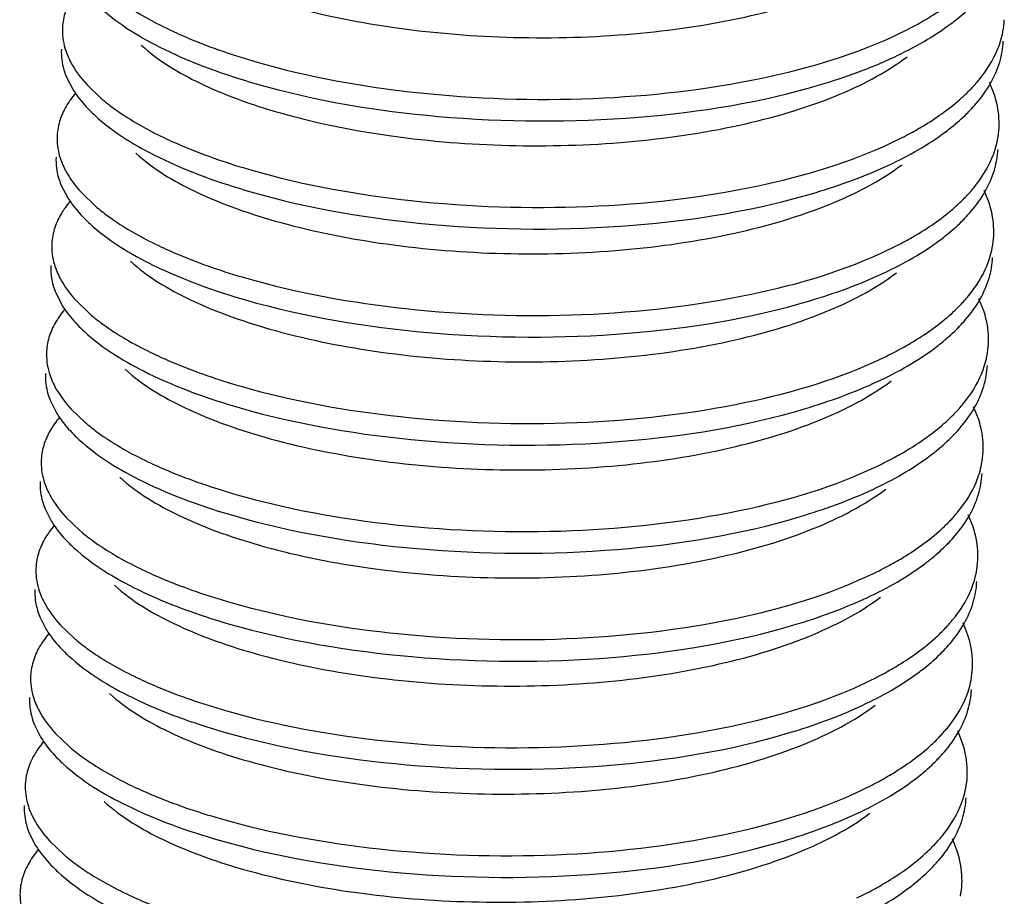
# Model space of a CAD drawing. Header units: millimetres. Extents: x -24622 to 2009, y -1603 to 2074.
# Tile 122 of 256: x -1397.91 to -1393.72, y 1066.29 to 1070.02. Entities that reach past the tile are written whole.
import ezdxf

# ---------------------------------------------------------------- set-up
doc = ezdxf.new("R2010")
doc.units = ezdxf.units.MM

msp = doc.modelspace()

# ---------------------------------------------------------------- linework, layer by layer
at = {"color": 7, "linetype": 'Continuous'}
for p, q in [((-1397.7072, 1069.7738), (-1397.6798, 1069.7204)), ((-1393.7595, 1069.6967), (-1393.7801, 1069.7484)), ((-1397.619, 1069.7389), (-1397.5601, 1069.6823)), ((-1397.7297, 1069.3142), (-1397.7023, 1069.2607)), ((-1397.6415, 1069.2792), (-1397.5826, 1069.2227)), ((-1393.782, 1069.2371), (-1393.8027, 1069.2888)), ((-1397.7523, 1068.8545), (-1397.7249, 1068.8011)), ((-1397.6641, 1068.8196), (-1397.6051, 1068.763)), ((-1393.8046, 1068.7775), (-1393.8252, 1068.8291)), ((-1397.7748, 1068.3949), (-1397.7474, 1068.3415)), ((-1397.6866, 1068.36), (-1397.6277, 1068.3034)), ((-1393.8271, 1068.3179), (-1393.8477, 1068.3695)), ((-1397.7973, 1067.9353), (-1397.7699, 1067.8818)), ((-1397.7091, 1067.9004), (-1397.6502, 1067.8438)), ((-1393.8496, 1067.8582), (-1393.8703, 1067.9099)), ((-1397.8199, 1067.4757), (-1397.7925, 1067.4222)), ((-1397.7317, 1067.4407), (-1397.6728, 1067.3842)), ((-1393.8722, 1067.3986), (-1393.8928, 1067.4502)), ((-1397.8424, 1067.016), (-1397.815, 1066.9626)), ((-1397.7542, 1066.9811), (-1397.6953, 1066.9245)), ((-1393.8947, 1066.939), (-1393.9154, 1066.9906)), ((-1397.865, 1066.5564), (-1397.8376, 1066.503)), ((-1397.7767, 1066.5215), (-1397.7178, 1066.4649)), ((-1393.9173, 1066.4793), (-1393.9379, 1066.531))]:
    msp.add_line(p, q, dxfattribs=at)
for centre, radius, start, end in [((-1394.8639, 1071.4144), 1.6165, 295.6486, 298.4696), ((-1394.0864, 1070.0342), 0.3696, 349.088, 357.1835), ((-1397.3522, 1069.436), 0.4139, 139.821, 144.6456), ((-1394.4133, 1070.2558), 0.7696, 312.0888, 315.9431), ((-1397.0318, 1070.299), 0.8121, 229.4182, 230.5251), ((-1397.1218, 1070.1116), 0.6838, 224.8372, 227.3741), ((-1394.3894, 1070.1357), 0.7296, 314.6681, 316.2816), ((-1394.8865, 1070.9547), 1.6165, 295.6486, 298.4696), ((-1394.1089, 1069.5746), 0.3696, 349.088, 357.1835), ((-1397.3747, 1068.9764), 0.4139, 139.821, 144.6456), ((-1394.4358, 1069.7962), 0.7696, 312.0888, 315.9431), ((-1397.0543, 1069.8394), 0.8121, 229.4182, 230.5251), ((-1397.1443, 1069.6519), 0.6838, 224.8372, 227.3741), ((-1394.412, 1069.676), 0.7296, 314.6681, 316.2816), ((-1394.909, 1070.4951), 1.6165, 295.6486, 298.4696), ((-1394.1314, 1069.115), 0.3696, 349.088, 357.1835), ((-1397.3973, 1068.5167), 0.4139, 139.821, 144.6456), ((-1394.4584, 1069.3366), 0.7696, 312.0888, 315.9431), ((-1397.0769, 1069.3798), 0.8121, 229.4182, 230.5251), ((-1397.1669, 1069.1923), 0.6838, 224.8372, 227.3741), ((-1394.4345, 1069.2164), 0.7296, 314.6681, 316.2816), ((-1394.9315, 1070.0355), 1.6165, 295.6486, 298.4696), ((-1394.154, 1068.6553), 0.3696, 349.088, 357.1835), ((-1397.4198, 1068.0571), 0.4139, 139.821, 144.6456), ((-1394.4809, 1068.8769), 0.7696, 312.0888, 315.9431), ((-1397.0994, 1068.9202), 0.8121, 229.4182, 230.5251), ((-1397.1894, 1068.7327), 0.6838, 224.8372, 227.3741), ((-1394.4571, 1068.7568), 0.7296, 314.6681, 316.2816), ((-1394.9541, 1069.5759), 1.6165, 295.6486, 298.4696), ((-1394.1765, 1068.1957), 0.3696, 349.088, 357.1835), ((-1397.4424, 1067.5975), 0.4139, 139.821, 144.6456), ((-1394.5034, 1068.4173), 0.7696, 312.0888, 315.9431), ((-1397.1219, 1068.4605), 0.8121, 229.4182, 230.5251), ((-1397.2119, 1068.2731), 0.6838, 224.8372, 227.3741), ((-1394.4796, 1068.2971), 0.7296, 314.6681, 316.2816), ((-1394.9766, 1069.1162), 1.6165, 295.6486, 298.4696), ((-1394.1991, 1067.7361), 0.3696, 349.088, 357.1835), ((-1397.4649, 1067.1378), 0.4139, 139.821, 144.6456), ((-1394.526, 1067.9577), 0.7696, 312.0888, 315.9431), ((-1397.1445, 1068.0009), 0.8121, 229.4182, 230.5251), ((-1397.2345, 1067.8134), 0.6838, 224.8372, 227.3741), ((-1394.5021, 1067.8375), 0.7296, 314.6681, 316.2816), ((-1394.9991, 1068.6566), 1.6165, 295.6486, 298.4696), ((-1394.2216, 1067.2764), 0.3696, 349.088, 357.1835), ((-1397.4874, 1066.6782), 0.4139, 139.821, 144.6456), ((-1394.5485, 1067.4981), 0.7696, 312.0888, 315.9431), ((-1397.167, 1067.5413), 0.8121, 229.4182, 230.5251), ((-1397.257, 1067.3538), 0.6838, 224.8372, 227.3741), ((-1394.5247, 1067.3779), 0.7296, 314.6681, 316.2816), ((-1395.0217, 1068.197), 1.6165, 295.6486, 298.4696), ((-1394.2441, 1066.8168), 0.3696, 349.088, 357.1835), ((-1397.51, 1066.2186), 0.4139, 139.821, 144.6456), ((-1394.571, 1067.0384), 0.7696, 312.0888, 315.9431), ((-1397.1896, 1067.0816), 0.8121, 229.4182, 230.5251), ((-1397.2796, 1066.8942), 0.6838, 224.8372, 227.3741), ((-1394.5472, 1066.9183), 0.7296, 314.6681, 316.2816), ((-1395.0442, 1067.7373), 1.6165, 295.6486, 298.4696), ((-1394.2667, 1066.3572), 0.3696, 349.088, 357.1835)]:
    msp.add_arc(centre, radius, start, end, dxfattribs=at)
for points, start_tangent, end_tangent in [([(-1397.3662, 1070.3679), (-1397.1146, 1070.2053), (-1396.7498, 1070.0723), (-1396.3006, 1069.9812), (-1395.8029, 1069.9409), (-1395.296, 1069.9561), (-1394.8204, 1070.0274), (-1394.4138, 1070.1507), (-1394.1084, 1070.3178)], (0.735477, -0.677549), (0.798212, 0.602377)), ([(-1397.5255, 1070.1318), (-1397.4715, 1070.0907), (-1397.2698, 1069.9744)], (0.771848, -0.635807), (0.902338, -0.43103)), ([(-1394.0933, 1069.9933), (-1394.0314, 1070.029), (-1393.8749, 1070.1443)], (0.878776, 0.477234), (0.741573, 0.670872)), ([(-1393.9426, 1070.0002), (-1393.9187, 1070.0189), (-1393.854, 1070.0764)], (0.798461, 0.602046), (0.711096, 0.703095)), ([(-1397.7106, 1070.0512), (-1397.7236, 1069.9821)], (-0.31537, -0.948969), (-0.048761, -0.99881)), ([(-1397.5624, 1070.068), (-1397.2906, 1069.8903), (-1396.8997, 1069.7435)], (0.735524, -0.677498), (0.961024, -0.276464)), ([(-1396.8997, 1069.7435), (-1396.1245, 1069.6048), (-1395.2732, 1069.6015), (-1394.4993, 1069.7397), (-1394.1863, 1069.8569), (-1393.9426, 1070.0002)], (0.961024, -0.276464), (0.798461, 0.602046)), ([(-1397.7236, 1069.9821), (-1397.7129, 1069.8949), (-1397.7027, 1069.8657)], (-0.048761, -0.99881), (0.37737, -0.926062)), ([(-1397.2698, 1069.9744), (-1397.1852, 1069.9365), (-1396.8952, 1069.8354)], (0.902338, -0.43103), (0.961024, -0.276464)), ([(-1396.8952, 1069.8354), (-1396.2176, 1069.7064), (-1395.4667, 1069.6813), (-1394.7484, 1069.7677), (-1394.1642, 1069.9571)], (0.961024, -0.276464), (0.901202, 0.4334)), ([(-1393.7471, 1069.8866), (-1393.7234, 1069.9642)], (0.385657, 0.922642), (0.18914, 0.98195)), ([(-1397.3888, 1069.9082), (-1397.1372, 1069.7457), (-1396.7723, 1069.6127), (-1396.3232, 1069.5216), (-1395.8254, 1069.4812), (-1395.3186, 1069.4965), (-1394.843, 1069.5678), (-1394.4363, 1069.691), (-1394.131, 1069.8582)], (0.735477, -0.677549), (0.798207, 0.602384)), ([(-1393.7368, 1069.836), (-1393.7217, 1069.9241)], (0.28417, 0.958774), (0.048797, 0.998809)), ([(-1397.7281, 1069.8902), (-1397.7174, 1069.803), (-1397.7072, 1069.7738)], (-0.048761, -0.99881), (0.37737, -0.926062)), ([(-1397.7027, 1069.8657), (-1397.6876, 1069.8337), (-1397.619, 1069.7389)], (0.37737, -0.926062), (0.676472, -0.736469)), ([(-1393.8602, 1069.7206), (-1393.8242, 1069.7609), (-1393.7471, 1069.8866)], (0.694786, 0.719217), (0.385657, 0.922642)), ([(-1393.7756, 1069.7457), (-1393.7368, 1069.836)], (0.493567, 0.869708), (0.28417, 0.958774)), ([(-1393.8621, 1069.6314), (-1393.8368, 1069.6594), (-1393.7756, 1069.7457)], (0.691016, 0.72284), (0.493567, 0.869708)), ([(-1397.6798, 1069.7204), (-1397.6645, 1069.6974), (-1397.6067, 1069.6294)], (0.526052, -0.850452), (0.704812, -0.709394)), ([(-1397.6898, 1069.6755), (-1397.7034, 1069.6548), (-1397.7331, 1069.5916)], (-0.577811, -0.816171), (-0.31537, -0.948969)), ([(-1397.5481, 1069.6722), (-1397.494, 1069.631), (-1397.2924, 1069.5147)], (0.771848, -0.635807), (0.902338, -0.43103)), ([(-1394.1159, 1069.5337), (-1394.0539, 1069.5694), (-1393.8974, 1069.6847)], (0.878776, 0.477234), (0.741573, 0.670872)), ([(-1393.7397, 1069.5564), (-1393.7496, 1069.6616), (-1393.7595, 1069.6967)], (0.048797, 0.998809), (-0.313223, 0.94968)), ([(-1393.9652, 1069.5406), (-1393.9413, 1069.5592), (-1393.8765, 1069.6167)], (0.798461, 0.602046), (0.711096, 0.703095)), ([(-1397.7331, 1069.5916), (-1397.7462, 1069.5225)], (-0.31537, -0.948969), (-0.048761, -0.99881)), ([(-1397.5849, 1069.6084), (-1397.3132, 1069.4307), (-1396.9222, 1069.2839)], (0.735524, -0.677498), (0.961024, -0.276464)), ([(-1396.9222, 1069.2839), (-1396.1471, 1069.1452), (-1395.2957, 1069.1419), (-1394.5218, 1069.2801), (-1394.2089, 1069.3972), (-1393.9652, 1069.5406)], (0.961024, -0.276464), (0.798461, 0.602046)), ([(-1397.7462, 1069.5225), (-1397.7354, 1069.4353), (-1397.7252, 1069.4061)], (-0.048761, -0.99881), (0.37737, -0.926062)), ([(-1397.2924, 1069.5147), (-1397.2077, 1069.4768), (-1396.9177, 1069.3758)], (0.902338, -0.43103), (0.961024, -0.276464)), ([(-1396.9177, 1069.3758), (-1396.2402, 1069.2468), (-1395.4893, 1069.2217), (-1394.7709, 1069.308), (-1394.1867, 1069.4975)], (0.961024, -0.276464), (0.901202, 0.4334)), ([(-1393.7696, 1069.427), (-1393.746, 1069.5046)], (0.385657, 0.922642), (0.18914, 0.98195)), ([(-1397.4113, 1069.4486), (-1397.1597, 1069.286), (-1396.7948, 1069.1531), (-1396.3457, 1069.062), (-1395.8479, 1069.0216), (-1395.3411, 1069.0368), (-1394.8655, 1069.1081), (-1394.4589, 1069.2314), (-1394.1535, 1069.3986)], (0.735477, -0.677549), (0.798212, 0.602377)), ([(-1393.7593, 1069.3764), (-1393.7442, 1069.4645)], (0.28417, 0.958774), (0.048797, 0.998809)), ([(-1397.7507, 1069.4306), (-1397.74, 1069.3433), (-1397.7297, 1069.3142)], (-0.048761, -0.99881), (0.37737, -0.926062)), ([(-1397.7252, 1069.4061), (-1397.7102, 1069.3741), (-1397.6415, 1069.2792)], (0.37737, -0.926062), (0.676472, -0.736469)), ([(-1393.8827, 1069.261), (-1393.8468, 1069.3013), (-1393.7696, 1069.427)], (0.694786, 0.719217), (0.385657, 0.922642)), ([(-1393.7982, 1069.2861), (-1393.7593, 1069.3764)], (0.493567, 0.869708), (0.28417, 0.958774)), ([(-1393.8846, 1069.1718), (-1393.8593, 1069.1997), (-1393.7982, 1069.2861)], (0.691016, 0.72284), (0.493567, 0.869708)), ([(-1397.7023, 1069.2607), (-1397.6871, 1069.2378), (-1397.6292, 1069.1698)], (0.526052, -0.850452), (0.704812, -0.709394)), ([(-1397.7123, 1069.2159), (-1397.7259, 1069.1952), (-1397.7556, 1069.132)], (-0.577811, -0.816171), (-0.31537, -0.948969)), ([(-1397.5706, 1069.2126), (-1397.5166, 1069.1714), (-1397.3149, 1069.0551)], (0.771848, -0.635807), (0.902338, -0.43103)), ([(-1394.1384, 1069.0741), (-1394.0765, 1069.1097), (-1393.9199, 1069.225)], (0.878776, 0.477234), (0.741573, 0.670872)), ([(-1393.7623, 1069.0968), (-1393.7721, 1069.202), (-1393.782, 1069.2371)], (0.048797, 0.998809), (-0.313223, 0.94968)), ([(-1393.9877, 1069.081), (-1393.9638, 1069.0996), (-1393.899, 1069.1571)], (0.798461, 0.602046), (0.711096, 0.703095)), ([(-1397.7556, 1069.132), (-1397.7687, 1069.0629)], (-0.31537, -0.948969), (-0.048761, -0.99881)), ([(-1397.6074, 1069.1488), (-1397.3357, 1068.9711), (-1396.9448, 1068.8242)], (0.735524, -0.677498), (0.961024, -0.276464)), ([(-1396.9448, 1068.8242), (-1396.1696, 1068.6856), (-1395.3182, 1068.6822), (-1394.5443, 1068.8205), (-1394.2314, 1068.9376), (-1393.9877, 1069.081)], (0.961024, -0.276464), (0.798461, 0.602046)), ([(-1397.7687, 1069.0629), (-1397.758, 1068.9756), (-1397.7478, 1068.9465)], (-0.048761, -0.99881), (0.37737, -0.926062)), ([(-1397.3149, 1069.0551), (-1397.2303, 1069.0172), (-1396.9403, 1068.9162)], (0.902338, -0.43103), (0.961024, -0.276464)), ([(-1396.9403, 1068.9162), (-1396.2627, 1068.7871), (-1395.5118, 1068.7621), (-1394.7935, 1068.8484), (-1394.2093, 1069.0379)], (0.961024, -0.276464), (0.901202, 0.4334)), ([(-1393.7921, 1068.9673), (-1393.7685, 1069.045)], (0.385657, 0.922642), (0.18914, 0.98195)), ([(-1397.4338, 1068.989), (-1397.1822, 1068.8264), (-1396.8174, 1068.6935), (-1396.3682, 1068.6023), (-1395.8705, 1068.562), (-1395.3637, 1068.5772), (-1394.888, 1068.6485), (-1394.4814, 1068.7718), (-1394.1761, 1068.9389)], (0.735477, -0.677549), (0.798212, 0.602377)), ([(-1393.7819, 1068.9168), (-1393.7668, 1069.0049)], (0.28417, 0.958774), (0.048797, 0.998809)), ([(-1397.7732, 1068.971), (-1397.7625, 1068.8837), (-1397.7523, 1068.8545)], (-0.048761, -0.99881), (0.37737, -0.926062)), ([(-1397.7478, 1068.9465), (-1397.7327, 1068.9145), (-1397.6641, 1068.8196)], (0.37737, -0.926062), (0.676472, -0.736469)), ([(-1393.9053, 1068.8014), (-1393.8693, 1068.8416), (-1393.7921, 1068.9673)], (0.694786, 0.719217), (0.385657, 0.922642)), ([(-1393.8207, 1068.8265), (-1393.7819, 1068.9168)], (0.493567, 0.869708), (0.28417, 0.958774)), ([(-1393.9072, 1068.7121), (-1393.8819, 1068.7401), (-1393.8207, 1068.8265)], (0.691016, 0.72284), (0.493567, 0.869708)), ([(-1397.7249, 1068.8011), (-1397.7096, 1068.7781), (-1397.6518, 1068.7101)], (0.526052, -0.850452), (0.704812, -0.709394)), ([(-1393.7848, 1068.6372), (-1393.7946, 1068.7424), (-1393.8046, 1068.7775)], (0.048797, 0.998809), (-0.313223, 0.94968)), ([(-1397.7348, 1068.7562), (-1397.7485, 1068.7356), (-1397.7782, 1068.6723)], (-0.577811, -0.816171), (-0.31537, -0.948969)), ([(-1397.5931, 1068.7529), (-1397.5391, 1068.7118), (-1397.3374, 1068.5955)], (0.771848, -0.635807), (0.902338, -0.43103)), ([(-1394.1609, 1068.6145), (-1394.099, 1068.6501), (-1393.9425, 1068.7654)], (0.878776, 0.477234), (0.741573, 0.670872)), ([(-1394.0103, 1068.6213), (-1393.9863, 1068.64), (-1393.9216, 1068.6975)], (0.798461, 0.602046), (0.711096, 0.703095)), ([(-1397.7782, 1068.6723), (-1397.7912, 1068.6033)], (-0.31537, -0.948969), (-0.048761, -0.99881)), ([(-1397.63, 1068.6892), (-1397.3582, 1068.5114), (-1396.9673, 1068.3646)], (0.735524, -0.677498), (0.961024, -0.276464)), ([(-1396.9673, 1068.3646), (-1396.1921, 1068.226), (-1395.3408, 1068.2226), (-1394.5669, 1068.3609), (-1394.254, 1068.478), (-1394.0103, 1068.6213)], (0.961024, -0.276464), (0.798461, 0.602046)), ([(-1397.7912, 1068.6033), (-1397.7805, 1068.516), (-1397.7703, 1068.4868)], (-0.048761, -0.99881), (0.37737, -0.926062)), ([(-1397.3374, 1068.5955), (-1397.2528, 1068.5576), (-1396.9628, 1068.4565)], (0.902338, -0.43103), (0.961024, -0.276464)), ([(-1396.9628, 1068.4565), (-1396.2852, 1068.3275), (-1395.5343, 1068.3024), (-1394.816, 1068.3888), (-1394.2318, 1068.5783)], (0.961024, -0.276464), (0.901202, 0.4334)), ([(-1393.8147, 1068.5077), (-1393.791, 1068.5854)], (0.385657, 0.922642), (0.18914, 0.98195)), ([(-1397.4564, 1068.5293), (-1397.2048, 1068.3668), (-1396.8399, 1068.2338), (-1396.3908, 1068.1427), (-1395.893, 1068.1023), (-1395.3862, 1068.1176), (-1394.9106, 1068.1889), (-1394.5039, 1068.3122), (-1394.1986, 1068.4793)], (0.735477, -0.677549), (0.798212, 0.602377)), ([(-1393.8044, 1068.4571), (-1393.7893, 1068.5452)], (0.28417, 0.958774), (0.048797, 0.998809)), ([(-1397.7957, 1068.5113), (-1397.785, 1068.4241), (-1397.7748, 1068.3949)], (-0.048761, -0.99881), (0.37737, -0.926062)), ([(-1397.7703, 1068.4868), (-1397.7553, 1068.4549), (-1397.6866, 1068.36)], (0.37737, -0.926062), (0.676472, -0.736469)), ([(-1393.9278, 1068.3417), (-1393.8919, 1068.382), (-1393.8147, 1068.5077)], (0.694786, 0.719217), (0.385657, 0.922642)), ([(-1393.8433, 1068.3669), (-1393.8044, 1068.4571)], (0.493567, 0.869708), (0.28417, 0.958774)), ([(-1393.9297, 1068.2525), (-1393.9044, 1068.2805), (-1393.8433, 1068.3669)], (0.691016, 0.72284), (0.493567, 0.869708)), ([(-1397.7474, 1068.3415), (-1397.7322, 1068.3185), (-1397.6743, 1068.2505)], (0.526052, -0.850452), (0.704812, -0.709394)), ([(-1393.8073, 1068.1775), (-1393.8172, 1068.2827), (-1393.8271, 1068.3179)], (0.048797, 0.998809), (-0.313223, 0.94968)), ([(-1397.7574, 1068.2966), (-1397.771, 1068.276), (-1397.8007, 1068.2127)], (-0.577811, -0.816171), (-0.31537, -0.948969)), ([(-1397.6157, 1068.2933), (-1397.5616, 1068.2521), (-1397.36, 1068.1359)], (0.771848, -0.635807), (0.902338, -0.43103)), ([(-1394.1835, 1068.1548), (-1394.1215, 1068.1905), (-1393.965, 1068.3058)], (0.878776, 0.477234), (0.741573, 0.670872)), ([(-1394.0328, 1068.1617), (-1394.0089, 1068.1803), (-1393.9441, 1068.2379)], (0.798461, 0.602046), (0.711096, 0.703095)), ([(-1397.8007, 1068.2127), (-1397.8138, 1068.1436)], (-0.31537, -0.948969), (-0.048761, -0.99881)), ([(-1397.6525, 1068.2295), (-1397.3808, 1068.0518), (-1396.9899, 1067.905)], (0.735524, -0.677498), (0.961024, -0.276464)), ([(-1396.9899, 1067.905), (-1396.2147, 1067.7663), (-1395.3633, 1067.763), (-1394.5894, 1067.9012), (-1394.2765, 1068.0183), (-1394.0328, 1068.1617)], (0.961024, -0.276464), (0.798461, 0.602046)), ([(-1397.8138, 1068.1436), (-1397.8031, 1068.0564), (-1397.7928, 1068.0272)], (-0.048761, -0.99881), (0.37737, -0.926062)), ([(-1397.36, 1068.1359), (-1397.2753, 1068.0979), (-1396.9853, 1067.9969)], (0.902338, -0.43103), (0.961024, -0.276464)), ([(-1396.9853, 1067.9969), (-1396.3078, 1067.8679), (-1395.5569, 1067.8428), (-1394.8386, 1067.9292), (-1394.2544, 1068.1186)], (0.961024, -0.276464), (0.901202, 0.4334)), ([(-1393.8372, 1068.0481), (-1393.8136, 1068.1257)], (0.385657, 0.922642), (0.18914, 0.98195)), ([(-1397.4789, 1068.0697), (-1397.2273, 1067.9072), (-1396.8624, 1067.7742), (-1396.4133, 1067.6831), (-1395.9155, 1067.6427), (-1395.4087, 1067.658), (-1394.9331, 1067.7292), (-1394.5265, 1067.8525), (-1394.2211, 1068.0197)], (0.735477, -0.677549), (0.798207, 0.602384)), ([(-1393.827, 1067.9975), (-1393.8119, 1068.0856)], (0.28417, 0.958774), (0.048797, 0.998809)), ([(-1397.8183, 1068.0517), (-1397.8076, 1067.9644), (-1397.7973, 1067.9353)], (-0.048761, -0.99881), (0.37737, -0.926062)), ([(-1397.7928, 1068.0272), (-1397.7778, 1067.9952), (-1397.7091, 1067.9004)], (0.37737, -0.926062), (0.676472, -0.736469)), ([(-1393.9503, 1067.8821), (-1393.9144, 1067.9224), (-1393.8372, 1068.0481)], (0.694786, 0.719217), (0.385657, 0.922642)), ([(-1393.8658, 1067.9072), (-1393.827, 1067.9975)], (0.493567, 0.869708), (0.28417, 0.958774)), ([(-1393.9523, 1067.7929), (-1393.927, 1067.8208), (-1393.8658, 1067.9072)], (0.691016, 0.72284), (0.493567, 0.869708)), ([(-1397.7699, 1067.8818), (-1397.7547, 1067.8589), (-1397.6969, 1067.7909)], (0.526052, -0.850452), (0.704812, -0.709394)), ([(-1393.8299, 1067.7179), (-1393.8397, 1067.8231), (-1393.8496, 1067.8582)], (0.048797, 0.998809), (-0.313223, 0.94968)), ([(-1397.7799, 1067.837), (-1397.7935, 1067.8163), (-1397.8233, 1067.7531)], (-0.577811, -0.816171), (-0.31537, -0.948969)), ([(-1397.6382, 1067.8337), (-1397.5842, 1067.7925), (-1397.3825, 1067.6762)], (0.771848, -0.635807), (0.902338, -0.43103)), ([(-1394.206, 1067.6952), (-1394.1441, 1067.7309), (-1393.9876, 1067.8461)], (0.878776, 0.477234), (0.741573, 0.670872)), ([(-1394.0553, 1067.7021), (-1394.0314, 1067.7207), (-1393.9667, 1067.7782)], (0.798461, 0.602046), (0.711096, 0.703095)), ([(-1397.8233, 1067.7531), (-1397.8363, 1067.684)], (-0.31537, -0.948969), (-0.048761, -0.99881)), ([(-1397.675, 1067.7699), (-1397.4033, 1067.5922), (-1397.0124, 1067.4453)], (0.735524, -0.677498), (0.961024, -0.276464)), ([(-1397.0124, 1067.4453), (-1396.2372, 1067.3067), (-1395.3858, 1067.3034), (-1394.612, 1067.4416), (-1394.299, 1067.5587), (-1394.0553, 1067.7021)], (0.961024, -0.276464), (0.798461, 0.602046)), ([(-1397.8363, 1067.684), (-1397.8256, 1067.5967), (-1397.8154, 1067.5676)], (-0.048761, -0.99881), (0.37737, -0.926062)), ([(-1397.3825, 1067.6762), (-1397.2979, 1067.6383), (-1397.0079, 1067.5373)], (0.902338, -0.43103), (0.961024, -0.276464)), ([(-1397.0079, 1067.5373), (-1396.3303, 1067.4082), (-1395.5794, 1067.3832), (-1394.8611, 1067.4695), (-1394.2769, 1067.659)], (0.961024, -0.276464), (0.901202, 0.4334)), ([(-1393.8597, 1067.5885), (-1393.8361, 1067.6661)], (0.385657, 0.922642), (0.18914, 0.98195)), ([(-1397.5015, 1067.6101), (-1397.2498, 1067.4475), (-1396.885, 1067.3146), (-1396.4358, 1067.2235), (-1395.9381, 1067.1831), (-1395.4313, 1067.1983), (-1394.9557, 1067.2696), (-1394.549, 1067.3929), (-1394.2437, 1067.5601)], (0.735477, -0.677549), (0.798212, 0.602377)), ([(-1393.8495, 1067.5379), (-1393.8344, 1067.626)], (0.28417, 0.958774), (0.048797, 0.998809)), ([(-1397.8408, 1067.5921), (-1397.8301, 1067.5048), (-1397.8199, 1067.4757)], (-0.048761, -0.99881), (0.37737, -0.926062)), ([(-1397.8154, 1067.5676), (-1397.8003, 1067.5356), (-1397.7317, 1067.4407)], (0.37737, -0.926062), (0.676472, -0.736469)), ([(-1393.9729, 1067.4225), (-1393.9369, 1067.4628), (-1393.8597, 1067.5885)], (0.694786, 0.719217), (0.385657, 0.922642)), ([(-1393.8883, 1067.4476), (-1393.8495, 1067.5379)], (0.493567, 0.869708), (0.28417, 0.958774)), ([(-1393.9748, 1067.3333), (-1393.9495, 1067.3612), (-1393.8883, 1067.4476)], (0.691016, 0.72284), (0.493567, 0.869708)), ([(-1397.7925, 1067.4222), (-1397.7772, 1067.3993), (-1397.7194, 1067.3313)], (0.526052, -0.850452), (0.704812, -0.709394)), ([(-1393.8524, 1067.2583), (-1393.8623, 1067.3635), (-1393.8722, 1067.3986)], (0.048797, 0.998809), (-0.313223, 0.94968)), ([(-1397.8025, 1067.3773), (-1397.8161, 1067.3567), (-1397.8458, 1067.2935)], (-0.577811, -0.816171), (-0.31537, -0.948969)), ([(-1397.6607, 1067.3741), (-1397.6067, 1067.3329), (-1397.405, 1067.2166)], (0.771848, -0.635807), (0.902338, -0.43103)), ([(-1394.2286, 1067.2356), (-1394.1666, 1067.2712), (-1394.0101, 1067.3865)], (0.878776, 0.477234), (0.741573, 0.670872)), ([(-1394.0779, 1067.2425), (-1394.0539, 1067.2611), (-1393.9892, 1067.3186)], (0.798461, 0.602046), (0.711096, 0.703095)), ([(-1397.8458, 1067.2935), (-1397.8589, 1067.2244)], (-0.31537, -0.948969), (-0.048761, -0.99881)), ([(-1397.6976, 1067.3103), (-1397.4258, 1067.1326), (-1397.0349, 1066.9857)], (0.735524, -0.677498), (0.961024, -0.276464)), ([(-1397.0349, 1066.9857), (-1396.2597, 1066.8471), (-1395.4084, 1066.8437), (-1394.6345, 1066.982), (-1394.3216, 1067.0991), (-1394.0779, 1067.2425)], (0.961024, -0.276464), (0.798461, 0.602046)), ([(-1397.8589, 1067.2244), (-1397.8481, 1067.1371), (-1397.8379, 1067.108)], (-0.048761, -0.99881), (0.37737, -0.926062)), ([(-1397.405, 1067.2166), (-1397.3204, 1067.1787), (-1397.0304, 1067.0776)], (0.902338, -0.43103), (0.961024, -0.276464)), ([(-1397.0304, 1067.0776), (-1396.3528, 1066.9486), (-1395.6019, 1066.9236), (-1394.8836, 1067.0099), (-1394.2994, 1067.1994)], (0.961024, -0.276464), (0.901202, 0.4334)), ([(-1393.8823, 1067.1288), (-1393.8587, 1067.2065)], (0.385657, 0.922642), (0.18914, 0.98195)), ([(-1397.524, 1067.1505), (-1397.2724, 1066.9879), (-1396.9075, 1066.8549), (-1396.4584, 1066.7638), (-1395.9606, 1066.7235), (-1395.4538, 1066.7387), (-1394.9782, 1066.81), (-1394.5716, 1066.9333), (-1394.2662, 1067.1004)], (0.735477, -0.677549), (0.798212, 0.602377)), ([(-1393.872, 1067.0783), (-1393.8569, 1067.1664)], (0.28417, 0.958774), (0.048797, 0.998809)), ([(-1397.8634, 1067.1324), (-1397.8526, 1067.0452), (-1397.8424, 1067.016)], (-0.048761, -0.99881), (0.37737, -0.926062)), ([(-1397.8379, 1067.108), (-1397.8229, 1067.076), (-1397.7542, 1066.9811)], (0.37737, -0.926062), (0.676472, -0.736469)), ([(-1393.9954, 1066.9629), (-1393.9595, 1067.0031), (-1393.8823, 1067.1288)], (0.694786, 0.719217), (0.385657, 0.922642)), ([(-1393.9109, 1066.988), (-1393.872, 1067.0783)], (0.493567, 0.869708), (0.28417, 0.958774)), ([(-1393.9973, 1066.8736), (-1393.972, 1066.9016), (-1393.9109, 1066.988)], (0.691016, 0.72284), (0.493567, 0.869708)), ([(-1397.815, 1066.9626), (-1397.7998, 1066.9396), (-1397.7419, 1066.8716)], (0.526052, -0.850452), (0.704812, -0.709394)), ([(-1393.875, 1066.7987), (-1393.8848, 1066.9038), (-1393.8947, 1066.939)], (0.048797, 0.998809), (-0.313223, 0.94968)), ([(-1397.825, 1066.9177), (-1397.8386, 1066.8971), (-1397.8683, 1066.8338)], (-0.577811, -0.816171), (-0.31537, -0.948969)), ([(-1397.6833, 1066.9144), (-1397.6292, 1066.8733), (-1397.4276, 1066.757)], (0.771848, -0.635807), (0.902338, -0.43103)), ([(-1394.2511, 1066.7759), (-1394.1892, 1066.8116), (-1394.0326, 1066.9269)], (0.878776, 0.477234), (0.741573, 0.670872)), ([(-1397.7201, 1066.8506), (-1397.4484, 1066.6729), (-1397.0575, 1066.5261)], (0.735524, -0.677498), (0.961024, -0.276464)), ([(-1394.1004, 1066.7828), (-1394.0765, 1066.8015), (-1394.0117, 1066.859)], (0.798461, 0.602046), (0.711096, 0.703095)), ([(-1397.8683, 1066.8338), (-1397.8814, 1066.7647)], (-0.31537, -0.948969), (-0.048761, -0.99881)), ([(-1397.0575, 1066.5261), (-1396.2823, 1066.3874), (-1395.4309, 1066.3841), (-1394.657, 1066.5223), (-1394.3441, 1066.6395), (-1394.1004, 1066.7828)], (0.961024, -0.276464), (0.798461, 0.602046)), ([(-1397.8814, 1066.7647), (-1397.8707, 1066.6775), (-1397.8605, 1066.6483)], (-0.048761, -0.99881), (0.37737, -0.926062)), ([(-1397.4276, 1066.757), (-1397.343, 1066.7191), (-1397.053, 1066.618)], (0.902338, -0.43103), (0.961024, -0.276464)), ([(-1397.053, 1066.618), (-1396.3754, 1066.489), (-1395.6245, 1066.4639), (-1394.9062, 1066.5503), (-1394.322, 1066.7397)], (0.961024, -0.276464), (0.901202, 0.4334)), ([(-1393.9048, 1066.6692), (-1393.8812, 1066.7468)], (0.385657, 0.922642), (0.18914, 0.98195)), ([(-1397.5465, 1066.6908), (-1397.2949, 1066.5283), (-1396.9301, 1066.3953), (-1396.4809, 1066.3042), (-1395.9832, 1066.2638), (-1395.4763, 1066.2791), (-1395.0007, 1066.3504), (-1394.5941, 1066.4736), (-1394.2887, 1066.6408)], (0.735477, -0.677549), (0.798212, 0.602377)), ([(-1393.8946, 1066.6186), (-1393.8795, 1066.7067)], (0.28417, 0.958774), (0.048797, 0.998809)), ([(-1397.8859, 1066.6728), (-1397.8752, 1066.5856), (-1397.865, 1066.5564)], (-0.048761, -0.99881), (0.37737, -0.926062)), ([(-1397.8605, 1066.6483), (-1397.8454, 1066.6163), (-1397.7767, 1066.5215)], (0.37737, -0.926062), (0.676472, -0.736469)), ([(-1394.0179, 1066.5032), (-1393.982, 1066.5435), (-1393.9048, 1066.6692)], (0.694786, 0.719217), (0.385657, 0.922642)), ([(-1393.9334, 1066.5283), (-1393.8946, 1066.6186)], (0.493567, 0.869708), (0.28417, 0.958774)), ([(-1394.0199, 1066.414), (-1393.9946, 1066.442), (-1393.9334, 1066.5283)], (0.691016, 0.72284), (0.493567, 0.869708)), ([(-1397.8376, 1066.503), (-1397.8223, 1066.48), (-1397.7645, 1066.412)], (0.526052, -0.850452), (0.704812, -0.709394)), ([(-1393.8975, 1066.339), (-1393.9073, 1066.4442), (-1393.9173, 1066.4793)], (0.048797, 0.998809), (-0.313223, 0.94968)), ([(-1397.8475, 1066.4581), (-1397.8611, 1066.4374), (-1397.8909, 1066.3742)], (-0.577811, -0.816171), (-0.31537, -0.948969)), ([(-1397.7058, 1066.4548), (-1397.6518, 1066.4136), (-1397.4501, 1066.2973)], (0.771848, -0.635807), (0.902338, -0.43103)), ([(-1394.2736, 1066.3163), (-1394.2117, 1066.352), (-1394.0552, 1066.4673)], (0.878776, 0.477234), (0.741573, 0.670872)), ([(-1397.7427, 1066.391), (-1397.4709, 1066.2133), (-1397.08, 1066.0665)], (0.735524, -0.677498), (0.961024, -0.276464)), ([(-1394.1229, 1066.3232), (-1394.099, 1066.3418), (-1394.0343, 1066.3993)], (0.798461, 0.602046), (0.711096, 0.703095)), ([(-1397.8909, 1066.3742), (-1397.9039, 1066.3051)], (-0.31537, -0.948969), (-0.048761, -0.99881)), ([(-1397.08, 1066.0665), (-1396.3048, 1065.9278), (-1395.4535, 1065.9245), (-1394.6796, 1066.0627), (-1394.3666, 1066.1798), (-1394.1229, 1066.3232)], (0.961024, -0.276464), (0.798461, 0.602046)), ([(-1397.9039, 1066.3051), (-1397.8932, 1066.2179), (-1397.883, 1066.1887)], (-0.048761, -0.99881), (0.37737, -0.926062)), ([(-1397.4501, 1066.2973), (-1397.3655, 1066.2594), (-1397.0755, 1066.1584)], (0.902338, -0.43103), (0.961024, -0.276464))]:
    msp.add_spline(points, degree=3, dxfattribs=dict(at, start_tangent=start_tangent, end_tangent=end_tangent))

doc.saveas('drawing.dxf')
